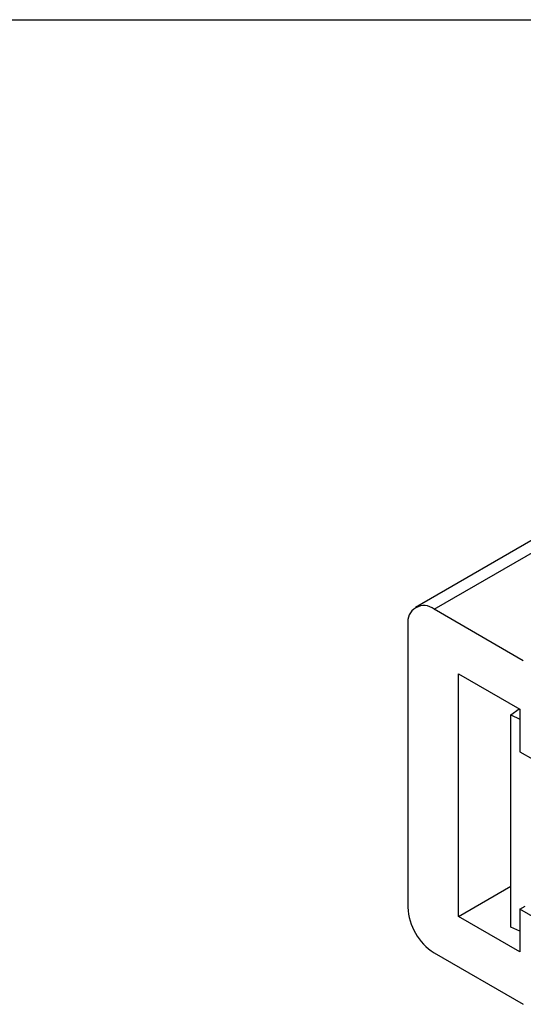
# Model space of a CAD drawing. Header units: millimetres. Extents: x 6 to 273, y 6 to 210.
# Tile 10 of 16: x 155 to 176, y 170 to 210. Entities that reach past the tile are written whole.
import ezdxf

# ---------------------------------------------------------------- set-up
doc = ezdxf.new("R2010")
doc.units = ezdxf.units.MM
doc.linetypes.add('SLD-Solid', pattern=[0])
doc.layers.add('TEXT', color=140, linetype='SLD-Solid', lineweight=25)

msp = doc.modelspace()

# ---------------------------------------------------------------- linework, layer by layer
for p, q in [((180.73, 191.205), (171.375, 185.805)), ((172.125, 185.73), (181.148, 190.939)), ((175.731, 183.649), (172.125, 185.73)), ((171.064, 185.118), (171.064, 173.686)), ((173.115, 183.118), (175.59, 181.689)), ((173.115, 173.319), (173.115, 183.118)), ((175.226, 181.457), (175.562, 181.705)), ((175.226, 172.883), (175.226, 181.457)), ((175.226, 181.457), (175.59, 181.293)), ((175.59, 181.689), (175.59, 179.974)), ((175.59, 179.974), (177.569, 178.831)), ((173.115, 173.319), (175.226, 174.538)), ((175.59, 173.605), (175.8, 173.727)), ((175.59, 173.605), (175.59, 171.89)), ((177.569, 172.462), (175.59, 173.605)), ((175.59, 171.89), (173.115, 173.319)), ((175.59, 172.719), (175.226, 172.883)), ((172.125, 171.849), (175.731, 169.767))]:
    msp.add_line(p, q)
for centre, radius, start, end in [((171.711, 185.223), 0.655, 50.7967, 189.214), ((173.367, 173.791), 2.305, 182.6055, 237.3945)]:
    msp.add_arc(centre, radius, start, end)
at = {"layer": 'TEXT'}
msp.add_line((6.35, 209.55), (273.05, 209.55), dxfattribs=at)

doc.saveas('drawing.dxf')
